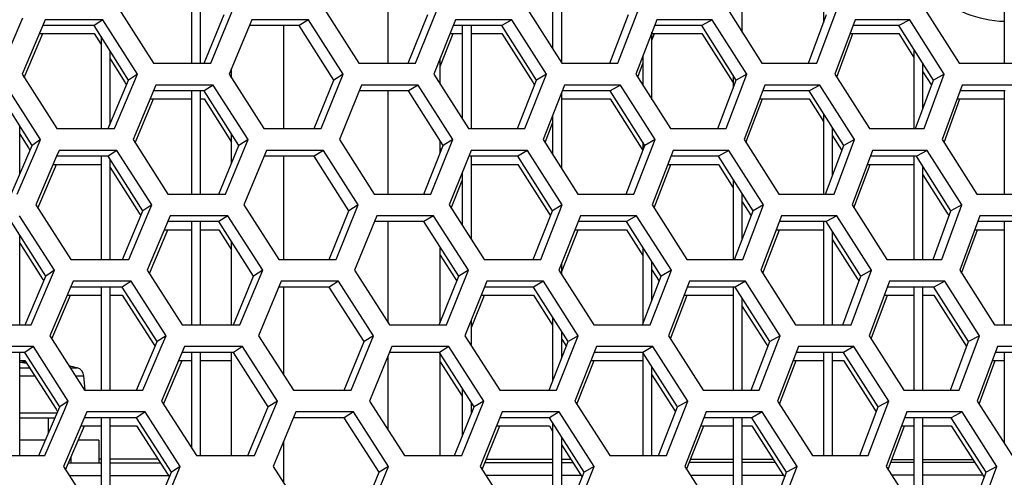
# Model space of a CAD drawing. Header units: millimetres. Extents: x 0 to 420, y 0 to 297.
# Tile 80 of 256: x 138.97 to 143.34, y 88.39 to 90.42. Entities that reach past the tile are written whole.
import ezdxf

# ---------------------------------------------------------------- set-up
doc = ezdxf.new("R2010")
doc.units = ezdxf.units.MM
doc.header["$LTSCALE"] = 23.1
doc.layers.get('0').update_dxf_attribs({"linetype": 'CONTINUOUS'})
doc.layers.add('02___PRT_ALL_AXES', color=7, linetype='CONTINUOUS')
doc.layers.add('FASEN', color=7, linetype='CONTINUOUS')

msp = doc.modelspace()

# ---------------------------------------------------------------- linework, layer by layer
at = {"color": 7, "linetype": 'Continuous'}
for p, q in [((139.7352, 90.6731), (139.7352, 90.2279)), ((141.3352, 90.685), (141.3352, 90.2919)), ((141.3752, 90.2279), (141.3752, 90.685)), ((142.1752, 90.3647), (142.1752, 90.6453)), ((139.7752, 90.2279), (139.7752, 90.6099)), ((143.3352, 90.5664), (143.3352, 90.2279)), ((139.7921, 90.2279), (139.8806, 90.4435)), ((140.6961, 90.2279), (140.7819, 90.4435)), ((141.5885, 90.2279), (141.6714, 90.4435)), ((142.4686, 90.2279), (142.5485, 90.4435)), ((142.5352, 90.4646), (142.5352, 90.4075)), ((139.3042, 90.3952), (139.0772, 90.3952)), ((139.3432, 90.4211), (139.3042, 90.3952)), ((139.4574, 90.1537), (139.3042, 90.3952)), ((140.2129, 90.3952), (139.9916, 90.3952)), ((140.2542, 90.4211), (140.2129, 90.3952)), ((140.3661, 90.1537), (140.2129, 90.3952)), ((141.1103, 90.3952), (140.8949, 90.3952)), ((140.9352, 90.3952), (140.9352, 89.9813)), ((140.9752, 89.9381), (140.9752, 90.3952)), ((141.1539, 90.4211), (141.1103, 90.3952)), ((141.2634, 90.1537), (141.1103, 90.3952)), ((141.9957, 90.3952), (141.7863, 90.3952)), ((142.0416, 90.4211), (141.9957, 90.3952)), ((142.1487, 90.1537), (141.9957, 90.3952)), ((142.8686, 90.3952), (142.6653, 90.3952)), ((142.9167, 90.4211), (142.8686, 90.3952)), ((143.0212, 90.1537), (142.8686, 90.3952)), ((139.062, 90.3594), (139.3042, 90.3594)), ((139.3042, 90.3594), (139.3352, 90.3104)), ((140.8807, 90.3594), (140.9352, 90.3594)), ((140.9752, 90.3594), (141.1103, 90.3594)), ((141.1103, 90.3594), (141.2472, 90.1435)), ((141.7752, 90.0665), (141.7752, 90.3663)), ((141.7752, 90.3594), (141.9957, 90.3594)), ((141.9957, 90.3594), (142.1325, 90.1435)), ((142.6521, 90.3594), (142.8686, 90.3594)), ((142.8686, 90.3594), (142.9352, 90.2539)), ((139.3352, 90.3463), (139.3352, 89.9381)), ((139.3752, 89.9572), (139.3752, 90.2832)), ((142.9352, 90.2897), (142.9352, 89.9381)), ((139.3752, 90.2473), (139.4412, 90.1435)), ((141.7352, 90.2623), (141.7352, 90.1294)), ((142.9752, 90.0276), (142.9752, 90.2264)), ((139.4967, 90.1796), (139.4574, 90.1537)), ((140.4077, 90.1796), (140.3661, 90.1537)), ((141.3074, 90.1796), (141.2634, 90.1537)), ((142.1949, 90.1796), (142.1487, 90.1537)), ((142.9752, 90.1906), (143.0129, 90.131)), ((143.0696, 90.1796), (143.0212, 90.1537)), ((139.3672, 89.9381), (139.4574, 90.1537)), ((139.4412, 90.1434), (139.4484, 90.1321)), ((140.2788, 89.9381), (140.3661, 90.1537)), ((141.1789, 89.9381), (141.2634, 90.1537)), ((141.2472, 90.1435), (141.2548, 90.1316)), ((142.067, 89.9381), (142.1487, 90.1537)), ((142.1352, 90.1749), (142.1352, 90.1182)), ((142.9425, 89.9381), (143.0212, 90.1537)), ((139.0295, 89.864), (138.8762, 90.1054)), ((139.7922, 90.1054), (139.5675, 90.1054)), ((139.7352, 90.1054), (139.7352, 89.6484)), ((139.7752, 89.6484), (139.7752, 90.1054)), ((139.8323, 90.1313), (139.7922, 90.1054)), ((139.9457, 89.864), (139.7922, 90.1054)), ((140.6972, 90.1054), (140.4783, 90.1054)), ((140.7396, 90.1313), (140.6972, 90.1054)), ((140.8506, 89.864), (140.6972, 90.1054)), ((141.3752, 89.7606), (141.3752, 90.0995)), ((141.5905, 90.1054), (141.3776, 90.1054)), ((141.6353, 90.1313), (141.5905, 90.1054)), ((141.7438, 89.864), (141.5905, 90.1054)), ((142.4716, 90.1054), (142.2647, 90.1054)), ((142.5185, 90.1313), (142.4716, 90.1054)), ((142.6246, 89.864), (142.4716, 90.1054)), ((143.3396, 90.1054), (143.139, 90.1054)), ((143.3352, 90.1054), (143.3352, 89.6484)), ((139.5525, 90.0696), (139.7352, 90.0696)), ((139.7752, 90.0696), (139.7922, 90.0696)), ((139.7922, 90.0696), (139.9134, 89.8789)), ((141.3776, 90.0696), (141.5905, 90.0696)), ((141.5905, 90.0696), (141.7276, 89.8537)), ((142.2511, 90.0696), (142.4716, 90.0696)), ((142.4716, 90.0696), (142.5352, 89.9691)), ((143.1259, 90.0696), (143.3352, 90.0696)), ((142.5352, 90.0049), (142.5352, 89.6484)), ((141.3352, 89.9975), (141.3352, 89.8233)), ((138.9752, 89.7362), (138.9752, 89.9494)), ((142.5752, 89.7315), (142.5752, 89.9418)), ((138.9752, 89.9136), (139.0133, 89.8537)), ((139.0677, 89.8898), (139.0295, 89.864)), ((139.9861, 89.8898), (139.9457, 89.864)), ((140.8934, 89.8898), (140.8506, 89.864)), ((141.7352, 89.8775), (141.7352, 89.8417)), ((141.7889, 89.8898), (141.7438, 89.864)), ((142.5752, 89.906), (142.6162, 89.8414)), ((142.6719, 89.8898), (142.6246, 89.864)), ((138.9378, 89.6484), (139.0295, 89.864)), ((139.0133, 89.8537), (139.0204, 89.8425)), ((139.4058, 89.8415), (139.3668, 89.8157)), ((139.8567, 89.6484), (139.9457, 89.864)), ((140.3206, 89.8415), (140.2793, 89.8157)), ((140.7644, 89.6484), (140.8506, 89.864)), ((140.8371, 89.8494), (140.8419, 89.8419)), ((141.224, 89.8415), (141.1804, 89.8157)), ((141.6605, 89.6484), (141.7438, 89.864)), ((141.7276, 89.8537), (141.7352, 89.8417)), ((142.1153, 89.8415), (142.0695, 89.8157)), ((142.5442, 89.6484), (142.6246, 89.864)), ((142.994, 89.8415), (142.9459, 89.8157)), ((139.3668, 89.8157), (139.1387, 89.8157)), ((139.3352, 89.8157), (139.3352, 89.3586)), ((139.5205, 89.5742), (139.3668, 89.8157)), ((139.3752, 89.3586), (139.3752, 89.8024)), ((140.2793, 89.8157), (140.0569, 89.8157)), ((140.433, 89.5742), (140.2793, 89.8157)), ((141.1804, 89.8157), (140.9639, 89.8157)), ((140.9752, 89.4471), (140.9752, 89.8157)), ((141.334, 89.5742), (141.1804, 89.8157)), ((142.0695, 89.8157), (141.859, 89.8157)), ((142.2229, 89.5742), (142.0695, 89.8157)), ((142.9459, 89.8157), (142.7416, 89.8157)), ((142.9352, 89.8157), (142.9352, 89.3586)), ((143.099, 89.5742), (142.9459, 89.8157)), ((139.1235, 89.7798), (139.3352, 89.7798)), ((139.3752, 89.7666), (139.5043, 89.5639)), ((140.9352, 89.7439), (140.9352, 89.5097)), ((140.9752, 89.7798), (141.1804, 89.7798)), ((141.1804, 89.7798), (141.3178, 89.5639)), ((141.8452, 89.7798), (142.0695, 89.7798)), ((142.0695, 89.7798), (142.1352, 89.6763)), ((142.7283, 89.7798), (142.9352, 89.7798)), ((142.9752, 89.3586), (142.9752, 89.7694)), ((142.1352, 89.7121), (142.1352, 89.3586)), ((142.9752, 89.7336), (143.0828, 89.5639)), ((142.1752, 89.4488), (142.1752, 89.6492)), ((142.1752, 89.6134), (142.2144, 89.5518)), ((139.4299, 89.3586), (139.5205, 89.5742)), ((139.5598, 89.6001), (139.5205, 89.5742)), ((140.3452, 89.3586), (140.433, 89.5742)), ((140.4746, 89.6001), (140.433, 89.5742)), ((141.249, 89.3586), (141.334, 89.5742)), ((141.3779, 89.6001), (141.334, 89.5742)), ((142.1408, 89.3586), (142.2229, 89.5742)), ((142.2691, 89.6001), (142.2229, 89.5742)), ((143.0199, 89.3586), (143.099, 89.5742)), ((143.1475, 89.6001), (143.099, 89.5742)), ((139.0908, 89.2844), (138.9369, 89.5259)), ((139.5043, 89.5638), (139.5115, 89.5526)), ((139.8567, 89.5259), (139.6309, 89.5259)), ((139.7352, 89.5259), (139.7352, 89.0688)), ((139.7752, 89.0688), (139.7752, 89.5259)), ((139.8968, 89.5518), (139.8567, 89.5259)), ((140.0107, 89.2844), (139.8567, 89.5259)), ((140.7654, 89.5259), (140.5454, 89.5259)), ((140.8079, 89.5518), (140.7654, 89.5259)), ((140.9194, 89.2844), (140.7654, 89.5259)), ((141.3178, 89.5639), (141.3253, 89.552)), ((141.6624, 89.5259), (141.4484, 89.5259)), ((141.7072, 89.5518), (141.6624, 89.5259)), ((141.8162, 89.2844), (141.6624, 89.5259)), ((142.5471, 89.5259), (142.3392, 89.5259)), ((142.5352, 89.5259), (142.5352, 89.0688)), ((142.5941, 89.5518), (142.5471, 89.5259)), ((142.7006, 89.2844), (142.5471, 89.5259)), ((143.0828, 89.5639), (143.0907, 89.5515)), ((143.4188, 89.5259), (143.2171, 89.5259)), ((143.3352, 89.5259), (143.3352, 89.0688)), ((139.6159, 89.4901), (139.7352, 89.4901)), ((139.7752, 89.4901), (139.8567, 89.4901)), ((139.8567, 89.4901), (139.9134, 89.4012)), ((141.4343, 89.4901), (141.6624, 89.4901)), ((141.6624, 89.4901), (141.7352, 89.3757)), ((142.3255, 89.4901), (142.5352, 89.4901)), ((142.5752, 89.0688), (142.5752, 89.4816)), ((143.2039, 89.4901), (143.3352, 89.4901)), ((138.9752, 89.0688), (138.9752, 89.4657)), ((142.5752, 89.4458), (142.6844, 89.2741)), ((138.9752, 89.4299), (139.0746, 89.2741)), ((141.7352, 89.4116), (141.7352, 89.0759)), ((140.8371, 89.3776), (140.9031, 89.2741)), ((141.7752, 89.1787), (141.7752, 89.3488)), ((139.1289, 89.3103), (139.0908, 89.2844)), ((140.0511, 89.3103), (140.0107, 89.2844)), ((140.9621, 89.3103), (140.9194, 89.2844)), ((141.3752, 89.2916), (141.3752, 89.3405)), ((141.7752, 89.3129), (141.8076, 89.2621)), ((141.8613, 89.3103), (141.8162, 89.2844)), ((142.7479, 89.3103), (142.7006, 89.2844)), ((138.9986, 89.0688), (139.0908, 89.2844)), ((139.0746, 89.274), (139.0816, 89.2629)), ((139.4684, 89.262), (139.4295, 89.2361)), ((139.9212, 89.0688), (140.0107, 89.2844)), ((140.387, 89.262), (140.3457, 89.2361)), ((140.8327, 89.0688), (140.9194, 89.2844)), ((140.9031, 89.274), (140.9106, 89.2624)), ((141.2941, 89.262), (141.2505, 89.2361)), ((141.7325, 89.0688), (141.8162, 89.2844)), ((142.1891, 89.262), (142.1432, 89.2361)), ((142.6198, 89.0688), (142.7006, 89.2844)), ((142.6844, 89.2741), (142.6922, 89.2618)), ((143.0714, 89.262), (143.0233, 89.2361)), ((139.4295, 89.2361), (139.2003, 89.2361)), ((139.3352, 89.2361), (139.3352, 88.779)), ((139.3752, 88.779), (139.3752, 89.2361)), ((139.5837, 88.9946), (139.4295, 89.2361)), ((140.3457, 89.2361), (140.1222, 89.2361)), ((140.4999, 88.9946), (140.3457, 89.2361)), ((141.2505, 89.2361), (141.0329, 89.2361)), ((141.4046, 88.9946), (141.2505, 89.2361)), ((142.1432, 89.2361), (141.9317, 89.2361)), ((142.1352, 89.2361), (142.1352, 88.779)), ((142.2972, 88.9946), (142.1432, 89.2361)), ((143.0233, 89.2361), (142.8179, 89.2361)), ((142.9352, 89.2361), (142.9352, 88.779)), ((142.9752, 88.779), (142.9752, 89.2361)), ((143.1769, 88.9946), (143.0233, 89.2361)), ((139.1849, 89.2003), (139.3352, 89.2003)), ((139.3752, 89.2003), (139.4295, 89.2003)), ((139.4295, 89.2003), (139.5674, 88.9842)), ((141.0185, 89.2003), (141.2505, 89.2003)), ((141.2505, 89.2003), (141.3352, 89.0675)), ((141.9178, 89.2003), (142.1352, 89.2003)), ((142.1752, 88.779), (142.1752, 89.1859)), ((142.8045, 89.2003), (142.9352, 89.2003)), ((142.9752, 89.2003), (143.0233, 89.2003)), ((143.0233, 89.2003), (143.1607, 88.9843)), ((142.1752, 89.15), (142.2809, 88.9843)), ((140.9752, 88.975), (140.9752, 89.0927)), ((141.3352, 89.1033), (141.3352, 88.8195)), ((139.623, 89.0205), (139.5837, 88.9946)), ((140.5415, 89.0205), (140.4999, 88.9946)), ((141.3752, 88.9203), (141.3752, 89.0406)), ((141.3752, 89.0048), (141.3959, 88.9725)), ((141.4485, 89.0205), (141.4046, 88.9946)), ((142.3433, 89.0205), (142.2972, 88.9946)), ((143.2253, 89.0205), (143.1769, 88.9946)), ((139.0354, 88.9722), (138.9976, 88.9463)), ((139.4926, 88.779), (139.5837, 88.9946)), ((139.5674, 88.9842), (139.5746, 88.973)), ((139.9613, 88.9722), (139.9212, 88.9463)), ((140.4116, 88.779), (140.4999, 88.9946)), ((140.8761, 88.9722), (140.8337, 88.9463)), ((141.3192, 88.779), (141.4046, 88.9946)), ((141.7791, 88.9722), (141.7344, 88.9463)), ((142.2146, 88.779), (142.2972, 88.9946)), ((142.2809, 88.9843), (142.2886, 88.9722)), ((142.6696, 88.9722), (142.6226, 88.9463)), ((143.0973, 88.779), (143.1769, 88.9946)), ((143.1606, 88.9843), (143.1685, 88.9719)), ((138.9976, 88.9463), (138.7651, 88.9463)), ((138.9752, 88.4893), (138.9752, 88.9463)), ((139.1521, 88.7049), (138.9976, 88.9463)), ((139.9212, 88.9463), (139.6943, 88.9463)), ((139.7352, 88.9463), (139.7352, 88.5249)), ((139.7752, 88.4893), (139.7752, 88.9463)), ((140.0757, 88.7049), (139.9212, 88.9463)), ((140.8337, 88.9463), (140.6126, 88.9463)), ((140.9881, 88.7049), (140.8337, 88.9463)), ((141.7344, 88.9463), (141.5192, 88.9463)), ((141.8887, 88.7049), (141.7344, 88.9463)), ((141.7352, 88.9463), (141.7352, 88.4893)), ((142.6226, 88.9463), (142.4136, 88.9463)), ((142.5352, 88.9463), (142.5352, 88.4893)), ((142.5752, 88.4893), (142.5752, 88.9463)), ((142.7767, 88.7049), (142.6226, 88.9463)), ((143.4979, 88.9463), (143.2952, 88.9463)), ((143.3352, 88.9463), (143.3352, 88.5433)), ((138.9752, 88.9105), (138.9976, 88.9105)), ((138.9752, 88.8779), (139.0185, 88.8779)), ((138.9976, 88.9105), (139.1358, 88.6944)), ((139.1993, 88.8779), (139.2293, 88.8779)), ((139.6792, 88.9105), (139.7352, 88.9105)), ((139.7752, 88.9105), (139.9134, 88.9105)), ((140.8371, 88.9051), (140.9352, 88.7517)), ((141.5051, 88.9105), (141.7344, 88.9105)), ((141.7752, 88.4893), (141.7752, 88.8823)), ((142.3999, 88.9105), (142.5352, 88.9105)), ((142.5752, 88.9105), (142.6226, 88.9105)), ((142.6226, 88.9105), (142.7604, 88.6945)), ((143.282, 88.9105), (143.3352, 88.9105)), ((138.9752, 88.8427), (139.041, 88.8427)), ((139.2218, 88.8427), (139.259, 88.8427)), ((139.2646, 88.7792), (139.259, 88.8427)), ((141.7752, 88.8465), (141.8724, 88.6945)), ((140.9352, 88.7875), (140.9352, 88.5738)), ((139.0594, 88.4893), (139.1521, 88.7049)), ((139.1358, 88.6944), (139.1429, 88.6834)), ((139.1902, 88.7307), (139.1521, 88.7049)), ((139.9858, 88.4893), (140.0757, 88.7049)), ((140.1162, 88.7307), (140.0757, 88.7049)), ((140.901, 88.4893), (140.9881, 88.7049)), ((140.9752, 88.6729), (140.9752, 88.725)), ((141.0309, 88.7307), (140.9881, 88.7049)), ((141.8044, 88.4893), (141.8887, 88.7049)), ((141.8724, 88.6945), (141.88, 88.6826)), ((141.9337, 88.7307), (141.8887, 88.7049)), ((142.6954, 88.4893), (142.7767, 88.7049)), ((142.7604, 88.6945), (142.7682, 88.6823)), ((142.824, 88.7307), (142.7767, 88.7049)), ((138.9752, 88.6788), (139.1409, 88.6788)), ((138.9752, 88.657), (139.1316, 88.657)), ((139.1015, 88.657), (139.1015, 88.587)), ((139.4921, 88.6566), (139.2618, 88.6566)), ((139.3352, 88.6566), (139.3352, 88.1995)), ((139.3752, 88.1995), (139.3752, 88.6566)), ((139.531, 88.6824), (139.4921, 88.6566)), ((139.6468, 88.4151), (139.4921, 88.6566)), ((140.4121, 88.6566), (140.1875, 88.6566)), ((140.4534, 88.6824), (140.4121, 88.6566)), ((140.5668, 88.4151), (140.4121, 88.6566)), ((140.9752, 88.6892), (140.9793, 88.6829)), ((141.3206, 88.6566), (141.1019, 88.6566)), ((141.3642, 88.6824), (141.3206, 88.6566)), ((141.4752, 88.4151), (141.3206, 88.6566)), ((142.217, 88.6566), (142.0044, 88.6566)), ((142.1352, 88.6566), (142.1352, 88.1995)), ((142.1752, 88.1995), (142.1752, 88.6566)), ((142.2628, 88.6824), (142.217, 88.6566)), ((142.3714, 88.4151), (142.217, 88.6566)), ((143.1006, 88.6566), (142.8942, 88.6566)), ((142.9352, 88.6566), (142.9352, 88.2499)), ((142.9752, 88.1995), (142.9752, 88.6566)), ((143.1487, 88.6824), (143.1006, 88.6566)), ((143.2547, 88.4151), (143.1006, 88.6566)), ((139.2464, 88.6207), (139.3352, 88.6207)), ((139.3752, 88.6207), (139.4921, 88.6207)), ((139.4921, 88.6207), (139.6306, 88.4046)), ((141.0874, 88.6207), (141.3206, 88.6207)), ((141.3206, 88.6207), (141.3352, 88.5978)), ((141.3352, 88.6336), (141.3352, 88.1995)), ((141.9904, 88.6207), (142.1352, 88.6207)), ((142.1752, 88.6207), (142.217, 88.6207)), ((142.217, 88.6207), (142.3551, 88.4047)), ((142.8807, 88.6207), (142.9352, 88.6207)), ((142.9752, 88.6207), (143.1006, 88.6207)), ((143.1006, 88.6207), (143.2385, 88.4047)), ((141.3752, 88.1995), (141.3752, 88.5712)), ((139.0886, 88.557), (138.9752, 88.557)), ((139.3252, 88.557), (139.2344, 88.557)), ((139.3252, 88.557), (139.3252, 88.457)), ((141.3752, 88.5353), (141.459, 88.4047)), ((139.2015, 88.4806), (139.2015, 88.457)), ((139.1914, 88.4571), (139.3352, 88.4572)), ((139.3752, 88.4572), (139.5967, 88.4574)), ((139.6861, 88.441), (139.6468, 88.4151)), ((140.6084, 88.441), (140.5668, 88.4151)), ((141.0364, 88.4586), (141.3352, 88.4589)), ((141.3752, 88.4589), (141.4241, 88.459)), ((141.5191, 88.441), (141.4752, 88.4151)), ((141.9413, 88.4594), (142.1352, 88.4596)), ((142.1752, 88.4596), (142.3199, 88.4597)), ((142.4176, 88.441), (142.3714, 88.4151)), ((142.8336, 88.4602), (142.9352, 88.4603)), ((142.9752, 88.4603), (143.2028, 88.4605)), ((143.3031, 88.441), (143.2547, 88.4151)), ((139.1952, 88.4002), (139.3352, 88.4003)), ((139.3752, 88.4003), (139.6332, 88.4006)), ((139.5553, 88.1995), (139.6468, 88.4151)), ((139.6306, 88.4046), (139.6377, 88.3935)), ((140.4781, 88.1995), (140.5668, 88.4151)), ((141.0398, 88.4018), (141.3352, 88.402)), ((141.3752, 88.402), (141.4606, 88.4021)), ((141.3893, 88.1995), (141.4752, 88.4151)), ((141.4589, 88.4046), (141.4664, 88.393)), ((141.9447, 88.4025), (142.1352, 88.4027)), ((142.1752, 88.4027), (142.3563, 88.4029)), ((142.2884, 88.1995), (142.3714, 88.4151)), ((142.3551, 88.4047), (142.3628, 88.3927)), ((142.8369, 88.4033), (142.9352, 88.4034)), ((142.9752, 88.4034), (143.2391, 88.4036)), ((143.1747, 88.1995), (143.2547, 88.4151)), ((143.2385, 88.4047), (143.2463, 88.3924))]:
    msp.add_line(p, q, dxfattribs=at)
at = {"color": 3, "linetype": 'Continuous'}
for p, q in [((139.4143, 90.4694), (139.5677, 90.2279)), ((139.8216, 90.2279), (139.9211, 90.4694)), ((140.3241, 90.4694), (140.4776, 90.2279)), ((140.7283, 90.2279), (140.8246, 90.4694)), ((141.2225, 90.4694), (141.3759, 90.2279)), ((141.6233, 90.2279), (141.7164, 90.4694)), ((142.1089, 90.4694), (142.262, 90.2279)), ((142.5059, 90.2279), (142.5958, 90.4694)), ((142.9826, 90.4694), (143.1354, 90.2279)), ((138.9038, 90.2279), (138.9893, 90.4291)), ((139.0882, 90.4211), (138.9858, 90.1796)), ((139.3432, 90.4211), (139.0882, 90.4211)), ((139.4967, 90.1796), (139.3432, 90.4211)), ((140.0023, 90.4211), (139.903, 90.1796)), ((140.2542, 90.4211), (140.0023, 90.4211)), ((140.4077, 90.1796), (140.2542, 90.4211)), ((140.9052, 90.4211), (140.809, 90.1796)), ((141.1539, 90.4211), (140.9052, 90.4211)), ((141.3074, 90.1796), (141.1539, 90.4211)), ((141.7963, 90.4211), (141.7033, 90.1796)), ((142.0416, 90.4211), (141.7963, 90.4211)), ((142.1949, 90.1796), (142.0416, 90.4211)), ((142.6749, 90.4211), (142.5852, 90.1796)), ((142.9167, 90.4211), (142.6749, 90.4211)), ((143.0696, 90.1796), (142.9167, 90.4211)), ((138.9949, 90.1653), (139.0772, 90.3594)), ((140.8371, 90.2142), (140.8949, 90.3594)), ((141.7752, 90.3305), (141.7863, 90.3594)), ((142.5937, 90.1664), (142.6653, 90.3594)), ((139.5677, 90.2279), (139.8216, 90.2279)), ((140.4776, 90.2279), (140.7283, 90.2279)), ((141.3759, 90.2279), (141.6233, 90.2279)), ((141.7119, 90.1661), (141.7352, 90.2265)), ((142.262, 90.2279), (142.5059, 90.2279)), ((143.1354, 90.2279), (143.3757, 90.2279)), ((138.9858, 90.1796), (139.1395, 89.9381)), ((139.3953, 89.9381), (139.4967, 90.1796)), ((139.903, 90.1796), (140.0567, 89.9381)), ((140.3095, 89.9381), (140.4077, 90.1796)), ((140.809, 90.1796), (140.9627, 89.9381)), ((141.2123, 89.9381), (141.3074, 90.1796)), ((141.7033, 90.1796), (141.8569, 89.9381)), ((142.1031, 89.9381), (142.1949, 90.1796)), ((142.5852, 90.1796), (142.7385, 89.9381)), ((142.9811, 89.9381), (143.0696, 90.1796)), ((139.9119, 90.1655), (139.9134, 90.169)), ((139.0677, 89.8898), (138.9139, 90.1313)), ((139.5783, 90.1313), (139.4772, 89.8898)), ((139.8323, 90.1313), (139.5783, 90.1313)), ((139.9861, 89.8898), (139.8323, 90.1313)), ((140.4888, 90.1313), (140.3908, 89.8898)), ((140.7396, 90.1313), (140.4888, 90.1313)), ((140.8934, 89.8898), (140.7396, 90.1313)), ((141.3877, 90.1313), (141.2929, 89.8898)), ((141.6353, 90.1313), (141.3877, 90.1313)), ((141.7889, 89.8898), (141.6353, 90.1313)), ((142.2745, 90.1313), (142.1829, 89.8898)), ((142.5185, 90.1313), (142.2745, 90.1313)), ((142.6719, 89.8898), (142.5185, 90.1313)), ((143.1484, 90.1313), (143.0602, 89.8898)), ((143.3889, 90.1313), (143.1484, 90.1313)), ((139.4863, 89.8756), (139.5675, 90.0696)), ((142.1914, 89.8764), (142.2647, 90.0696)), ((143.0685, 89.8767), (143.139, 90.0696)), ((141.3016, 89.8762), (141.3352, 89.9617)), ((139.1395, 89.9381), (139.3953, 89.9381)), ((140.0567, 89.9381), (140.3095, 89.9381)), ((140.9627, 89.9381), (141.2123, 89.9381)), ((141.8569, 89.9381), (142.1031, 89.9381)), ((142.7385, 89.9381), (142.9811, 89.9381)), ((139.0505, 89.8496), (139.0677, 89.8898)), ((139.4772, 89.8898), (139.6312, 89.6484)), ((139.8861, 89.6484), (139.9861, 89.8898)), ((140.3908, 89.8898), (140.5448, 89.6484)), ((140.7965, 89.6484), (140.8934, 89.8898)), ((141.2929, 89.8898), (141.4468, 89.6484)), ((141.6952, 89.6484), (141.7889, 89.8898)), ((142.1829, 89.8898), (142.3366, 89.6484)), ((142.5815, 89.6484), (142.6719, 89.8898)), ((143.0602, 89.8898), (143.2135, 89.6484)), ((138.9645, 89.6484), (139.0505, 89.8496)), ((139.1497, 89.8415), (139.1387, 89.8157)), ((139.4058, 89.8415), (139.1497, 89.8415)), ((139.5598, 89.6001), (139.4058, 89.8415)), ((140.0676, 89.8415), (139.9678, 89.6001)), ((140.3206, 89.8415), (140.0676, 89.8415)), ((140.4746, 89.6001), (140.3206, 89.8415)), ((140.9742, 89.8415), (140.8776, 89.6001)), ((141.224, 89.8415), (140.9742, 89.8415)), ((141.3779, 89.6001), (141.224, 89.8415)), ((141.869, 89.8415), (141.7755, 89.6001)), ((142.1153, 89.8415), (141.869, 89.8415)), ((142.2691, 89.6001), (142.1153, 89.8415)), ((142.7513, 89.8415), (142.6611, 89.6001)), ((142.994, 89.8415), (142.7513, 89.8415)), ((143.1475, 89.6001), (142.994, 89.8415)), ((139.1387, 89.8157), (139.0468, 89.6001)), ((139.056, 89.5857), (139.1387, 89.7798)), ((141.7842, 89.5865), (141.859, 89.7798)), ((142.6695, 89.5868), (142.7416, 89.7798)), ((140.8864, 89.5862), (140.9352, 89.7081)), ((139.6312, 89.6484), (139.8861, 89.6484)), ((140.5448, 89.6484), (140.7965, 89.6484)), ((141.4468, 89.6484), (141.6952, 89.6484)), ((142.3366, 89.6484), (142.5815, 89.6484)), ((143.2135, 89.6484), (143.4548, 89.6484)), ((139.0468, 89.6001), (139.2011, 89.3586)), ((139.5429, 89.5598), (139.5598, 89.6001)), ((139.9678, 89.6001), (140.1221, 89.3586)), ((140.3759, 89.3586), (140.4746, 89.6001)), ((140.8776, 89.6001), (141.0318, 89.3586)), ((141.2824, 89.3586), (141.3779, 89.6001)), ((141.7755, 89.6001), (141.9296, 89.3586)), ((142.1768, 89.3586), (142.2691, 89.6001)), ((142.6611, 89.6001), (142.8149, 89.3586)), ((143.0585, 89.3586), (143.1475, 89.6001)), ((139.1289, 89.3103), (138.9747, 89.5518)), ((139.458, 89.3586), (139.5429, 89.5598)), ((139.6418, 89.5518), (139.5401, 89.3103)), ((139.8968, 89.5518), (139.6418, 89.5518)), ((140.0511, 89.3103), (139.8968, 89.5518)), ((140.556, 89.5518), (140.4575, 89.3103)), ((140.8079, 89.5518), (140.556, 89.5518)), ((140.9621, 89.3103), (140.8079, 89.5518)), ((141.4586, 89.5518), (141.3633, 89.3103)), ((141.7072, 89.5518), (141.4586, 89.5518)), ((141.8613, 89.3103), (141.7072, 89.5518)), ((142.349, 89.5518), (142.2569, 89.3103)), ((142.5941, 89.5518), (142.349, 89.5518)), ((142.7479, 89.3103), (142.5941, 89.5518)), ((143.2266, 89.5518), (143.1378, 89.3103)), ((143.468, 89.5518), (143.2266, 89.5518)), ((139.5492, 89.296), (139.6309, 89.4901)), ((141.3755, 89.3054), (141.4484, 89.4901)), ((142.2655, 89.2969), (142.3392, 89.4901)), ((143.1462, 89.2972), (143.2171, 89.4901)), ((139.2011, 89.3586), (139.458, 89.3586)), ((140.1221, 89.3586), (140.3759, 89.3586)), ((141.0318, 89.3586), (141.2824, 89.3586)), ((141.9296, 89.3586), (142.1768, 89.3586)), ((142.8149, 89.3586), (143.0585, 89.3586)), ((139.1117, 89.27), (139.1289, 89.3103)), ((139.5401, 89.3103), (139.6947, 89.0688)), ((139.9506, 89.0688), (140.0511, 89.3103)), ((140.4575, 89.3103), (140.612, 89.0688)), ((140.8647, 89.0688), (140.9621, 89.3103)), ((141.3633, 89.3103), (141.5177, 89.0688)), ((141.7671, 89.0688), (141.8613, 89.3103)), ((142.2569, 89.3103), (142.4111, 89.0688)), ((142.657, 89.0688), (142.7479, 89.3103)), ((143.1378, 89.3103), (143.2917, 89.0688)), ((139.0253, 89.0688), (139.1117, 89.27)), ((139.2113, 89.262), (139.1079, 89.0205)), ((139.4684, 89.262), (139.2113, 89.262)), ((139.623, 89.0205), (139.4684, 89.262)), ((140.1329, 89.262), (140.0326, 89.0205)), ((140.387, 89.262), (140.1329, 89.262)), ((140.5415, 89.0205), (140.387, 89.262)), ((141.0433, 89.262), (140.9461, 89.0205)), ((141.2941, 89.262), (141.0433, 89.262)), ((141.4485, 89.0205), (141.2941, 89.262)), ((141.9417, 89.262), (141.8478, 89.0205)), ((142.1891, 89.262), (141.9417, 89.262)), ((142.3433, 89.0205), (142.1891, 89.262)), ((142.8276, 89.262), (142.7369, 89.0205)), ((143.0714, 89.262), (142.8276, 89.262)), ((143.2253, 89.0205), (143.0714, 89.262)), ((139.1171, 89.0061), (139.2003, 89.2003)), ((140.9752, 89.0569), (141.0329, 89.2003)), ((141.8565, 89.0069), (141.9317, 89.2003)), ((142.7454, 89.0072), (142.8179, 89.2003)), ((138.7664, 89.0688), (139.0253, 89.0688)), ((139.6947, 89.0688), (139.9506, 89.0688)), ((140.612, 89.0688), (140.8647, 89.0688)), ((141.5177, 89.0688), (141.7671, 89.0688)), ((142.4111, 89.0688), (142.657, 89.0688)), ((143.2917, 89.0688), (143.5339, 89.0688)), ((139.1079, 89.0205), (139.2626, 88.779)), ((139.606, 88.9803), (139.623, 89.0205)), ((140.0326, 89.0205), (140.1874, 88.779)), ((140.4423, 88.779), (140.5415, 89.0205)), ((140.9461, 89.0205), (141.1008, 88.779)), ((141.3525, 88.779), (141.4485, 89.0205)), ((141.8478, 89.0205), (142.0023, 88.779)), ((142.2505, 88.779), (142.3433, 89.0205)), ((142.7369, 89.0205), (142.8912, 88.779)), ((143.1358, 88.779), (143.2253, 89.0205)), ((139.0354, 88.9722), (138.7763, 88.9722)), ((139.1902, 88.7307), (139.0354, 88.9722)), ((139.5206, 88.779), (139.606, 88.9803)), ((139.7052, 88.9722), (139.6031, 88.7307)), ((139.9613, 88.9722), (139.7052, 88.9722)), ((140.1162, 88.7307), (139.9613, 88.9722)), ((140.6232, 88.9722), (140.5241, 88.7307)), ((140.8761, 88.9722), (140.6232, 88.9722)), ((141.0309, 88.7307), (140.8761, 88.9722)), ((141.5295, 88.9722), (141.4337, 88.7307)), ((141.7791, 88.9722), (141.5295, 88.9722)), ((141.9337, 88.7307), (141.7791, 88.9722)), ((142.4235, 88.9722), (142.331, 88.7307)), ((142.6696, 88.9722), (142.4235, 88.9722)), ((142.824, 88.7307), (142.6696, 88.9722)), ((143.3047, 88.9722), (143.2155, 88.7307)), ((143.5471, 88.9722), (143.3047, 88.9722)), ((139.6122, 88.7165), (139.6943, 88.9105)), ((141.4425, 88.717), (141.5192, 88.9105)), ((142.3396, 88.7173), (142.4136, 88.9105)), ((143.2239, 88.7176), (143.2952, 88.9105)), ((139.2626, 88.779), (139.5206, 88.779)), ((140.1874, 88.779), (140.4423, 88.779)), ((141.1008, 88.779), (141.3525, 88.779)), ((142.0023, 88.779), (142.2505, 88.779)), ((142.8912, 88.779), (143.1358, 88.779)), ((139.1729, 88.6905), (139.1902, 88.7307)), ((139.6031, 88.7307), (139.7581, 88.4893)), ((140.0151, 88.4893), (140.1162, 88.7307)), ((140.5241, 88.7307), (140.6792, 88.4893)), ((140.933, 88.4893), (141.0309, 88.7307)), ((141.4337, 88.7307), (141.5886, 88.4893)), ((141.839, 88.4893), (141.9337, 88.7307)), ((142.331, 88.7307), (142.4857, 88.4893)), ((142.7326, 88.4893), (142.824, 88.7307)), ((143.2155, 88.7307), (143.3698, 88.4893)), ((139.086, 88.4893), (139.1729, 88.6905)), ((139.2729, 88.6824), (139.1689, 88.441)), ((139.531, 88.6824), (139.2729, 88.6824)), ((139.6861, 88.441), (139.531, 88.6824)), ((140.1983, 88.6824), (140.0974, 88.441)), ((140.4534, 88.6824), (140.1983, 88.6824)), ((140.6084, 88.441), (140.4534, 88.6824)), ((141.1124, 88.6824), (141.0147, 88.441)), ((141.3642, 88.6824), (141.1124, 88.6824)), ((141.5191, 88.441), (141.3642, 88.6824)), ((142.0144, 88.6824), (141.92, 88.441)), ((142.2628, 88.6824), (142.0144, 88.6824)), ((142.4176, 88.441), (142.2628, 88.6824)), ((142.9039, 88.6824), (142.8128, 88.441)), ((143.1487, 88.6824), (142.9039, 88.6824)), ((143.3031, 88.441), (143.1487, 88.6824)), ((139.1782, 88.4266), (139.2618, 88.6207)), ((141.0236, 88.4271), (141.1019, 88.6207)), ((141.9287, 88.4274), (142.0044, 88.6207)), ((142.8213, 88.4276), (142.8942, 88.6207)), ((138.8261, 88.4893), (139.086, 88.4893)), ((139.7581, 88.4893), (140.0151, 88.4893)), ((140.6792, 88.4893), (140.933, 88.4893)), ((141.5886, 88.4893), (141.839, 88.4893)), ((142.4857, 88.4893), (142.7326, 88.4893)), ((139.1689, 88.441), (139.3242, 88.1995)), ((139.3252, 88.4745), (139.3352, 88.4745)), ((139.3752, 88.4745), (139.5859, 88.4743)), ((139.669, 88.4007), (139.6861, 88.441)), ((140.0974, 88.441), (140.2527, 88.1995)), ((140.5087, 88.1995), (140.6084, 88.441)), ((141.0147, 88.441), (141.1699, 88.1995)), ((141.0424, 88.4735), (141.3352, 88.4733)), ((141.3752, 88.4733), (141.415, 88.4732)), ((141.4226, 88.1995), (141.5191, 88.441)), ((141.92, 88.441), (142.0751, 88.1995)), ((141.9466, 88.4729), (142.1352, 88.4728)), ((142.1752, 88.4728), (142.3116, 88.4727)), ((142.3243, 88.1995), (142.4176, 88.441)), ((142.8128, 88.441), (142.9676, 88.1995)), ((142.8382, 88.4724), (142.9352, 88.4723)), ((142.9752, 88.4723), (143.1954, 88.4722)), ((143.2131, 88.1995), (143.3031, 88.441)), ((139.5832, 88.1995), (139.669, 88.4007))]:
    msp.add_line(p, q, dxfattribs=at)
at = {"color": 7, "linetype": 'Continuous'}
for points in [[(139.0056, 88.8981), (138.9986, 88.8993), (138.9844, 88.9014), (138.9752, 88.9027)], [(139.0004, 88.9062), (138.9979, 88.9058), (138.9926, 88.9047), (138.988, 88.9033), (138.984, 88.9016), (138.9839, 88.9015)]]:
    msp.add_lwpolyline(points, dxfattribs=at)
for centre, radius, start, end in [((138.8711, 88.1131), 0.7964, 82.1547, 82.4889), ((138.8677, 88.0886), 0.8211, 81.5185, 82.1534), ((138.8644, 88.066), 0.844, 81.0875, 81.5198), ((138.8623, 88.0529), 0.8572, 80.6579, 81.0877), ((138.8611, 88.0452), 0.865, 80.3848, 80.6581), ((138.9252, 87.717), 1.2, 75.3229, 77.0747), ((139.2192, 88.8392), 0.04, 5, 75.3229), ((139.1297, 88.677), 0.02, 270, 275.6049)]:
    msp.add_arc(centre, radius, start, end, dxfattribs=at)
msp.add_open_spline([(139.0005, 88.9059), (138.999, 88.9057), (138.9942, 88.9046), (138.9894, 88.9031), (138.9867, 88.9011)], degree=3, knots=[0, 0, 0, 0, 0.313504, 1, 1, 1, 1], dxfattribs=at)
at = {"layer": '02___PRT_ALL_AXES', "color": 7, "linetype": 'Continuous'}
msp.add_arc((143.352, 90.9138), 0.5, 228.5413, 268.0812, dxfattribs=at)
at = {"layer": 'FASEN', "color": 7, "linetype": 'Continuous'}
for p, q in [((140.6062, 90.2279), (140.6062, 90.685)), ((140.1443, 89.9381), (140.1443, 90.3952)), ((140.8371, 90.1355), (140.8371, 90.25)), ((139.9134, 90.1633), (139.9134, 90.2048)), ((140.6062, 89.6484), (140.6062, 90.1054)), ((139.9134, 89.7856), (139.9134, 89.9148)), ((140.8371, 89.8301), (140.8371, 89.8852)), ((140.1443, 89.3586), (140.1443, 89.8157)), ((140.6062, 89.0779), (140.6062, 89.5259)), ((139.9134, 89.0688), (139.9134, 89.437)), ((140.8371, 89.0797), (140.8371, 89.4134)), ((140.1443, 88.8462), (140.1443, 89.2361)), ((139.9134, 88.4893), (139.9134, 88.9463)), ((140.6062, 88.6029), (140.6062, 88.9307)), ((140.8371, 88.4893), (140.8371, 88.9409)), ((140.1443, 88.368), (140.1443, 88.553))]:
    msp.add_line(p, q, dxfattribs=at)

doc.saveas('drawing.dxf')
